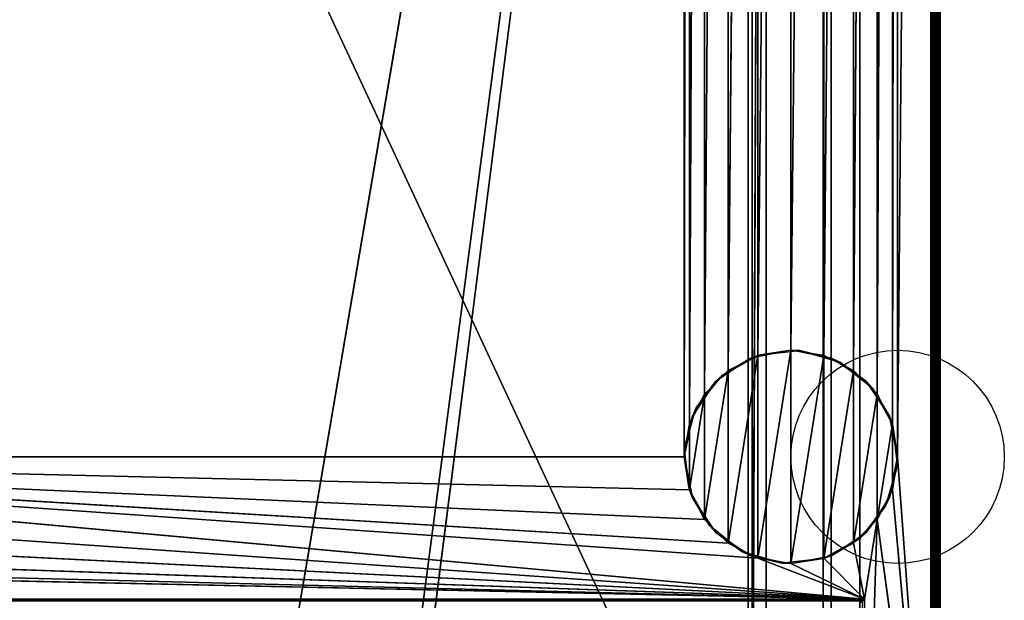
# Model space of a CAD drawing. Header units: millimetres. Extents: x -10 to 414, y -927 to 10.
# Tile 13 of 17: x 206 to 414, y -815 to -693. Entities that reach past the tile are written whole.
import ezdxf

# ---------------------------------------------------------------- set-up
doc = ezdxf.new("R2010")
doc.units = ezdxf.units.MM
doc.header["$MEASUREMENT"] = 0
for name, color, linetype, lineweight in [('0 Misc', 7, 'Continuous', 35), ('10 Raster Images', 7, 'Continuous', 35), ('5 Hatches', 7, 'Continuous', 35)]:
    doc.layers.add(name, color=color, linetype=linetype, lineweight=lineweight)

msp = doc.modelspace()

# ---------------------------------------------------------------- linework, layer by layer
at = {"layer": '0 Misc', "color": 160, "linetype": 'Continuous', "lineweight": 25}
for p, q in [((391, -785, 12), (398, -2, 12)), ((398, -881, 12), (398, -2, 12)), ((399, -1, 720), (399, -899, 720)), ((399, -2, 13), (399, -881, 13)), ((399, -881, 698), (399, -2, 698)), ((400, -1, 699), (400, -899, 699)), ((400, -899, 719), (400, -1, 719)), ((383, -17, 34.5), (383, -815, 34.5)), ((383, -17, 698), (383, -881, 698)), ((383, -881, 13), (383, -17, 698)), ((383, -815.71, 34.21), (383, -17, 698)), ((383, -815.45, 34.39), (383, -17, 698)), ((383, -815.16, 34.49), (383, -17, 698)), ((383, -815, 34.5), (383, -17, 698)), ((346, -785, 12), (346, -59, 12)), ((389.9, -778.05, 12), (391, -59, 12)), ((391, -59, 12), (391, -785, 12)), ((346, -785, 12), (347.1, -65.95, 12)), ((347.1, -778.05, 12), (347.1, -65.95, 12)), ((386.7, -771.77, 12), (389.9, -65.95, 12)), ((389.9, -778.05, 12), (389.9, -65.95, 12)), ((347.1, -778.05, 12), (350.3, -72.23, 12)), ((350.3, -771.77, 12), (350.3, -72.23, 12)), ((381.73, -766.8, 12), (386.7, -72.23, 12)), ((386.7, -771.77, 12), (386.7, -72.23, 12)), ((350.3, -771.77, 12), (355.27, -77.2, 12)), ((355.27, -766.8, 12), (355.27, -77.2, 12)), ((375.45, -763.6, 12), (381.73, -77.2, 12)), ((381.73, -766.8, 12), (381.73, -77.2, 12)), ((355.27, -766.8, 12), (361.55, -80.4, 12)), ((361.55, -763.6, 12), (361.55, -80.4, 12)), ((368.5, -762.5, 12), (375.45, -80.4, 12)), ((375.45, -763.6, 12), (375.45, -80.4, 12)), ((361.55, -763.6, 12), (368.5, -81.5, 12)), ((368.5, -762.5, 12), (368.5, -81.5, 12)), ((23, -159, 93), (360.3, -882.9, 93)), ((260.5, -842, 70), (377, -159, 70)), ((287.5, -842, 70), (377, -159, 70)), ((287.5, -864, 70), (377, -159, 70)), ((359.5, -883, 451), (359.5, -159, 451)), ((359.5, -883, 428), (359.5, -159, 428)), ((360.3, -882.9, 93), (360.3, -159.1, 93)), ((360.3, -159.1, 665), (360.3, -882.9, 665)), ((377, -883, 70), (377, -159, 70)), ((377, -883, 93), (377, -159, 70)), ((377, -882.9, 93), (377, -159, 70)), ((377, -881.6, 93), (377, -159, 70)), ((360.3, -882.9, 665), (363.3, -160.4, 665)), ((363.3, -881.6, 665), (363.3, -160.4, 665)), ((363.3, -881.6, 94.3), (363.3, -160.4, 94.3)), ((375.3, -160.4, 93), (375.3, -881.6, 93)), ((375.3, -160.4, 94.3), (375.3, -881.6, 94.3)), ((377, -881.6, 93), (377, -160.4, 93)), ((355.27, -803.2), (361.55, -763.6)), ((361.55, -806.4), (368.5, -762.5)), ((361.55, -806.4), (361.55, -763.6)), ((368.5, -807.5), (368.5, -762.5)), ((368.5, -807.5), (375.45, -763.6)), ((375.45, -806.4), (375.45, -763.6)), ((350.3, -798.23), (355.27, -766.8)), ((355.27, -803.2), (355.27, -766.8)), ((375.45, -806.4), (381.73, -766.8)), ((381.73, -803.2), (381.73, -766.8)), ((347.1, -791.95), (350.3, -771.77)), ((350.3, -798.23), (350.3, -771.77)), ((381.73, -803.2), (386.7, -771.77)), ((386.7, -798.23), (386.7, -771.77)), ((347.1, -791.95), (347.1, -778.05)), ((386.7, -798.23), (389.9, -778.05)), ((389.9, -791.95), (389.9, -778.05)), ((384, -815, 12), (54, -785, 12)), ((361.55, -806.4, 12), (54, -785, 12)), ((355.27, -803.2, 12), (54, -785, 12)), ((350.3, -798.23, 12), (54, -785, 12)), ((347.1, -791.95, 12), (54, -785, 12)), ((346, -785, 12), (54, -785, 12)), ((398, -881, 12), (391, -785, 12)), ((384, -815, 12), (52.9, -791.95, 12)), ((398, -881, 12), (389.9, -791.95, 12)), ((384, -815, 12), (49.7, -798.23, 12)), ((384, -815, 12), (386.7, -798.23, 12)), ((384, -881, 12), (386.7, -798.23, 12)), ((398, -881, 12), (386.7, -798.23, 12)), ((384, -815, 12), (44.73, -803.2, 12)), ((384, -815, 12), (381.73, -803.2, 12)), ((384, -815, 12), (31.5, -807.5, 12)), ((384, -815, 12), (38.45, -806.4, 12)), ((384, -815, 12), (361.55, -806.4, 12)), ((384, -815, 12), (368.5, -807.5, 12)), ((384, -815, 12), (375.45, -806.4, 12)), ((16, -815, 12), (384, -815, 12)), ((383, -815, 34.5), (17, -815, 34.5)), ((384, -815, 12), (384, -881, 12))]:
    msp.add_line(p, q, dxfattribs=at).dxf.unprotected_set("ltscale", 0)
for centre in [(391, -785), (391, -785, 12)]:
    msp.add_circle(centre, 22.5, dxfattribs=at).dxf.unprotected_set("ltscale", 0)
at = {"layer": '0 Misc', "color": 160, "linetype": 'Continuous', "lineweight": 25, "extrusion": (-0.654654, 0.755929, 0)}
msp.add_arc((243.27, 13, -867.47), 1.41, 270, 0, dxfattribs=at).dxf.unprotected_set("ltscale", 0)
at = {"layer": '0 Misc', "color": 160, "linetype": 'Continuous', "lineweight": 25, "extrusion": (-1, 0, 0)}
msp.add_arc((815, 33.5, -383), 1, 0, 90, dxfattribs=at).dxf.unprotected_set("ltscale", 0)
at = {"layer": '0 Misc', "color": 7, "lineweight": 25}
for points in [[(391, -59, 12), (398, -2, 12), (391, -785, 12)], [(398, -881, 12), (391, -785, 12), (398, -2, 12)], [(383, -17, 698), (17, -881, 698), (17, -17, 698)], [(17, -881, 698), (383, -17, 698), (383, -881, 698)], [(383, -17, 698), (383, -881, 13), (383, -881, 698)], [(383, -881, 13), (383, -17, 698), (383, -815.71, 34.21)], [(383, -815.71, 34.21), (383, -17, 698), (383, -815.45, 34.39)], [(383, -815.45, 34.39), (383, -17, 698), (383, -815.16, 34.49)], [(383, -815.16, 34.49), (383, -17, 698), (383, -815, 34.5)], [(383, -815, 34.5), (383, -17, 698), (383, -17, 34.5)], [(54, -59, 12), (347.1, -52.05, 12), (54, -785, 12)], [(54, -785, 12), (347.1, -52.05, 12), (346, -59, 12)], [(346, -785, 12), (54, -785, 12), (346, -59, 12)], [(347.1, -65.95, 12), (346, -785, 12), (346, -59, 12)], [(389.9, -778.05, 12), (389.9, -65.95, 12), (391, -59, 12)], [(389.9, -778.05, 12), (391, -59, 12), (391, -785, 12)], [(346, -785, 12), (347.1, -65.95, 12), (347.1, -778.05, 12)], [(347.1, -778.05, 12), (347.1, -65.95, 12), (350.3, -72.23, 12)], [(386.7, -771.77, 12), (386.7, -72.23, 12), (389.9, -65.95, 12)], [(386.7, -771.77, 12), (389.9, -65.95, 12), (389.9, -778.05, 12)], [(347.1, -778.05, 12), (350.3, -72.23, 12), (350.3, -771.77, 12)], [(350.3, -771.77, 12), (350.3, -72.23, 12), (355.27, -77.2, 12)], [(381.73, -766.8, 12), (381.73, -77.2, 12), (386.7, -72.23, 12)], [(381.73, -766.8, 12), (386.7, -72.23, 12), (386.7, -771.77, 12)], [(350.3, -771.77, 12), (355.27, -77.2, 12), (355.27, -766.8, 12)], [(355.27, -766.8, 12), (355.27, -77.2, 12), (361.55, -80.4, 12)], [(375.45, -763.6, 12), (375.45, -80.4, 12), (381.73, -77.2, 12)], [(375.45, -763.6, 12), (381.73, -77.2, 12), (381.73, -766.8, 12)], [(355.27, -766.8, 12), (361.55, -80.4, 12), (361.55, -763.6, 12)], [(361.55, -763.6, 12), (361.55, -80.4, 12), (368.5, -81.5, 12)], [(368.5, -762.5, 12), (368.5, -81.5, 12), (375.45, -80.4, 12)], [(368.5, -762.5, 12), (375.45, -80.4, 12), (375.45, -763.6, 12)], [(361.55, -763.6, 12), (368.5, -81.5, 12), (368.5, -762.5, 12)], [(23, -883, 93), (360.3, -882.9, 93), (23, -159, 93)], [(23, -159, 93), (360.3, -882.9, 93), (360.3, -159.1, 93)], [(377, -159, 70), (23, -883, 70), (23, -159, 70)], [(23, -883, 70), (377, -159, 70), (112.5, -842, 70)], [(112.5, -842, 70), (377, -159, 70), (139.5, -842, 70)], [(139.5, -842, 70), (377, -159, 70), (139.5, -864, 70)], [(139.5, -864, 70), (377, -159, 70), (260.5, -842, 70)], [(260.5, -842, 70), (377, -159, 70), (287.5, -842, 70)], [(287.5, -842, 70), (377, -159, 70), (287.5, -864, 70)], [(377, -883, 70), (287.5, -864, 70), (377, -159, 70)], [(363.3, -160.4, 665), (360.3, -159.1, 665), (360.3, -882.9, 665)], [(377, -159, 70), (377, -883, 93), (377, -883, 70)], [(377, -883, 93), (377, -159, 70), (377, -882.9, 93)], [(377, -882.9, 93), (377, -159, 70), (377, -881.6, 93)], [(377, -881.6, 93), (377, -159, 70), (377, -160.4, 93)], [(360.3, -882.9, 665), (363.3, -881.6, 665), (363.3, -160.4, 665)], [(355.27, -803.2), (355.27, -766.8), (361.55, -763.6)], [(355.27, -803.2), (361.55, -763.6), (361.55, -806.4)], [(361.55, -806.4), (361.55, -763.6), (368.5, -762.5)], [(361.55, -806.4), (368.5, -762.5), (368.5, -807.5)], [(368.5, -807.5), (368.5, -762.5), (375.45, -763.6)], [(368.5, -807.5), (375.45, -763.6), (375.45, -806.4)], [(375.45, -806.4), (375.45, -763.6), (381.73, -766.8)], [(350.3, -798.23), (350.3, -771.77), (355.27, -766.8)], [(350.3, -798.23), (355.27, -766.8), (355.27, -803.2)], [(375.45, -806.4), (381.73, -766.8), (381.73, -803.2)], [(381.73, -803.2), (381.73, -766.8), (386.7, -771.77)], [(347.1, -791.95), (347.1, -778.05), (350.3, -771.77)], [(347.1, -791.95), (350.3, -771.77), (350.3, -798.23)], [(381.73, -803.2), (386.7, -771.77), (386.7, -798.23)], [(386.7, -798.23), (386.7, -771.77), (389.9, -778.05)], [(347.1, -778.05), (347.1, -791.95), (346, -785)], [(386.7, -798.23), (389.9, -778.05), (389.9, -791.95)], [(389.9, -791.95), (389.9, -778.05), (391, -785)], [(384, -815, 12), (52.9, -791.95, 12), (54, -785, 12)], [(384, -815, 12), (54, -785, 12), (361.55, -806.4, 12)], [(361.55, -806.4, 12), (54, -785, 12), (355.27, -803.2, 12)], [(355.27, -803.2, 12), (54, -785, 12), (350.3, -798.23, 12)], [(350.3, -798.23, 12), (54, -785, 12), (347.1, -791.95, 12)], [(347.1, -791.95, 12), (54, -785, 12), (346, -785, 12)], [(398, -881, 12), (389.9, -791.95, 12), (391, -785, 12)], [(384, -815, 12), (49.7, -798.23, 12), (52.9, -791.95, 12)], [(398, -881, 12), (386.7, -798.23, 12), (389.9, -791.95, 12)], [(384, -815, 12), (44.73, -803.2, 12), (49.7, -798.23, 12)], [(384, -815, 12), (381.73, -803.2, 12), (386.7, -798.23, 12)], [(384, -815, 12), (386.7, -798.23, 12), (384, -881, 12)], [(384, -881, 12), (386.7, -798.23, 12), (398, -881, 12)], [(384, -815, 12), (38.45, -806.4, 12), (44.73, -803.2, 12)], [(384, -815, 12), (375.45, -806.4, 12), (381.73, -803.2, 12)], [(16, -815, 12), (31.5, -807.5, 12), (384, -815, 12)], [(384, -815, 12), (31.5, -807.5, 12), (38.45, -806.4, 12)], [(384, -815, 12), (361.55, -806.4, 12), (368.5, -807.5, 12)], [(384, -815, 12), (368.5, -807.5, 12), (375.45, -806.4, 12)]]:
    msp.add_3dface(points, dxfattribs=at)
for points, invisible_edges in [([(398, -881, 12), (398.38, -2, 12.08), (398.38, -881, 12.08)], 1), ([(398, -881, 12), (398, -2, 12), (398.38, -2, 12.08)], 12), ([(398.71, -2, 12.29), (398.38, -881, 12.08), (398.38, -2, 12.08)], 1), ([(398.71, -2, 12.29), (398.71, -881, 12.29), (398.38, -881, 12.08)], 12), ([(398.92, -2, 12.62), (398.71, -881, 12.29), (398.71, -2, 12.29)], 1), ([(398.92, -2, 12.62), (398.92, -881, 12.62), (398.71, -881, 12.29)], 12), ([(399, -2, 13), (398.92, -881, 12.62), (398.92, -2, 12.62)], 1), ([(399, -2, 13), (399, -881, 13), (398.92, -881, 12.62)], 12), ([(399, -1, 698), (399.38, -899, 698.08), (399, -2, 698)], 1), ([(399, -1, 698), (399.38, -1, 698.08), (399.38, -899, 698.08)], 12), ([(399, -1, 720), (399.38, -899, 719.92), (399.38, -1, 719.92)], 1), ([(399, -1, 720), (399, -899, 720), (399.38, -899, 719.92)], 12), ([(399.38, -899, 698.08), (399, -881, 698), (399, -2, 698)], 12), ([(399.38, -899, 698.08), (399.71, -1, 698.29), (399.71, -899, 698.29)], 1), ([(399.38, -899, 698.08), (399.38, -1, 698.08), (399.71, -1, 698.29)], 12), ([(399.38, -1, 719.92), (399.71, -899, 719.71), (399.71, -1, 719.71)], 1), ([(399.38, -1, 719.92), (399.38, -899, 719.92), (399.71, -899, 719.71)], 12), ([(399.92, -1, 698.62), (399.71, -899, 698.29), (399.71, -1, 698.29)], 1), ([(399.92, -1, 698.62), (399.92, -899, 698.62), (399.71, -899, 698.29)], 12), ([(399.71, -1, 719.71), (399.92, -899, 719.38), (399.92, -1, 719.38)], 1), ([(399.71, -1, 719.71), (399.71, -899, 719.71), (399.92, -899, 719.38)], 12), ([(400, -1, 699), (399.92, -899, 698.62), (399.92, -1, 698.62)], 1), ([(400, -1, 699), (400, -899, 699), (399.92, -899, 698.62)], 12), ([(400, -899, 719), (399.92, -1, 719.38), (399.92, -899, 719.38)], 1), ([(400, -899, 719), (400, -1, 719), (399.92, -1, 719.38)], 12), ([(400, -899, 719), (400, -1, 699), (400, -1, 719)], 1), ([(400, -899, 719), (400, -899, 699), (400, -1, 699)], 12), ([(383, -815, 34.5), (17, -17, 34.5), (17, -815, 34.5)], 1), ([(383, -815, 34.5), (383, -17, 34.5), (17, -17, 34.5)], 12), ([(359.5, -883, 451), (40.5, -159, 451), (40.5, -883, 451)], 1), ([(359.5, -883, 451), (359.5, -159, 451), (40.5, -159, 451)], 12), ([(40.5, -883, 428), (359.5, -159, 428), (359.5, -883, 428)], 1), ([(40.5, -883, 428), (40.5, -159, 428), (359.5, -159, 428)], 12), ([(359.5, -883, 428), (359.5, -159, 451), (359.5, -883, 451)], 1), ([(359.5, -883, 428), (359.5, -159, 428), (359.5, -159, 451)], 12), ([(360.3, -882.9, 93), (360.3, -159.1, 665), (360.3, -159.1, 93)], 1), ([(360.3, -882.9, 93), (360.3, -882.9, 665), (360.3, -159.1, 665)], 12), ([(363.3, -160.4, 94.3), (363.3, -881.6, 665), (363.3, -881.6, 94.3)], 1), ([(363.3, -160.4, 94.3), (363.3, -160.4, 665), (363.3, -881.6, 665)], 12), ([(375.3, -881.6, 94.3), (363.3, -160.4, 94.3), (363.3, -881.6, 94.3)], 1), ([(375.3, -881.6, 94.3), (375.3, -160.4, 94.3), (363.3, -160.4, 94.3)], 12), ([(375.3, -881.6, 93), (377, -160.4, 93), (375.3, -160.4, 93)], 1), ([(375.3, -881.6, 93), (377, -881.6, 93), (377, -160.4, 93)], 12), ([(375.3, -881.6, 93), (375.3, -160.4, 94.3), (375.3, -881.6, 94.3)], 1), ([(375.3, -881.6, 93), (375.3, -160.4, 93), (375.3, -160.4, 94.3)], 12), ([(16, -815, 12), (383.62, -815.38, 12.08), (16.38, -815.38, 12.08)], 1), ([(16, -815, 12), (384, -815, 12), (383.62, -815.38, 12.08)], 1), ([(383, -815, 34.5), (17, -815.38, 34.42), (383, -815.38, 34.42)], 1), ([(383, -815, 34.5), (17, -815, 34.5), (17, -815.38, 34.42)], 12), ([(384, -815, 12), (383.62, -881, 12.08), (383.62, -815.38, 12.08)], 1), ([(384, -815, 12), (384, -881, 12), (383.62, -881, 12.08)], 12)]:
    msp.add_3dface(points, dxfattribs=dict(at, invisible_edges=invisible_edges))
at = {"layer": '0 Misc', "color": 158, "lineweight": 25}
for points in [[(361.69, -763.56, 12), (359.89, -764.21), (354, -767.8, 12)], [(361.69, -763.56, 12), (368.5, -762.5), (359.89, -764.21)], [(370.41, -762.58, 12), (368.5, -762.5), (361.69, -763.56, 12)], [(370.41, -762.58, 12), (377.11, -764.21), (368.5, -762.5)], [(378.85, -765.02, 12), (377.11, -764.21), (370.41, -762.58, 12)], [(354, -767.8, 12), (359.89, -764.21), (352.59, -769.09)], [(378.85, -765.02, 12), (384.41, -769.09), (377.11, -764.21)], [(385.7, -770.5, 12), (384.41, -769.09), (378.85, -765.02, 12)], [(354, -767.8, 12), (352.59, -769.09), (348.52, -774.65, 12)], [(348.52, -774.65, 12), (352.59, -769.09), (347.71, -776.39)], [(385.7, -770.5, 12), (389.29, -776.39), (384.41, -769.09)], [(389.94, -778.19, 12), (389.29, -776.39), (385.7, -770.5, 12)], [(346.08, -783.09, 12), (347.71, -776.39), (346, -785)], [(348.52, -774.65, 12), (347.71, -776.39), (346.08, -783.09, 12)], [(389.94, -778.19, 12), (391, -785), (389.29, -776.39)], [(390.92, -786.91, 12), (391, -785), (389.94, -778.19, 12)], [(346.08, -783.09, 12), (346, -785), (347.06, -791.81, 12)], [(347.06, -791.81, 12), (346, -785), (347.71, -793.61)], [(388.48, -795.35, 12), (389.29, -793.61), (390.92, -786.91, 12)], [(390.92, -786.91, 12), (389.29, -793.61), (391, -785)], [(347.06, -791.81, 12), (347.71, -793.61), (351.3, -799.5, 12)], [(351.3, -799.5, 12), (347.71, -793.61), (352.59, -800.91)], [(388.48, -795.35, 12), (384.41, -800.91), (389.29, -793.61)], [(383, -802.2, 12), (384.41, -800.91), (388.48, -795.35, 12)], [(351.3, -799.5, 12), (352.59, -800.91), (358.15, -804.98, 12)], [(358.15, -804.98, 12), (352.59, -800.91), (359.89, -805.79)], [(383, -802.2, 12), (377.11, -805.79), (384.41, -800.91)], [(383, -802.2, 12), (375.31, -806.44, 12), (377.11, -805.79)], [(358.15, -804.98, 12), (359.89, -805.79), (366.59, -807.42, 12)], [(359.89, -805.79), (368.5, -807.5), (366.59, -807.42, 12)], [(368.5, -807.5), (375.31, -806.44, 12), (366.59, -807.42, 12)], [(377.11, -805.79), (375.31, -806.44, 12), (368.5, -807.5)]]:
    msp.add_3dface(points, dxfattribs=at)
at = {"layer": '10 Raster Images', "color": 160, "linetype": 'Continuous', "lineweight": 25}
for p, q in [((398, -881, 12), (398, -2, 12)), ((383, -17, 698), (383, -881, 698)), ((383, -815, 34.5), (383, -17, 34.5)), ((383, -881, 698), (383, -17, 698)), ((360.3, -159.1, 93), (360.3, -882.9, 93)), ((360.3, -882.9, 665), (360.3, -159.1, 665)), ((377, -159, 70), (377, -883, 70)), ((377, -883, 70), (377, -159, 70)), ((363.3, -160.4, 665), (363.3, -881.6, 665)), ((377, -881.6, 93), (377, -160.4, 93)), ((361.55, -763.6), (355.27, -766.8)), ((355.27, -766.8, 12), (361.55, -763.6, 12)), ((368.5, -762.5), (361.55, -763.6)), ((361.55, -763.6, 12), (368.5, -762.5, 12)), ((375.45, -763.6), (368.5, -762.5)), ((368.5, -762.5, 12), (375.45, -763.6, 12)), ((381.73, -766.8), (375.45, -763.6)), ((375.45, -763.6, 12), (381.73, -766.8, 12)), ((355.27, -766.8), (350.3, -771.77)), ((350.3, -771.77, 12), (355.27, -766.8, 12)), ((386.7, -771.77), (381.73, -766.8)), ((381.73, -766.8, 12), (386.7, -771.77, 12)), ((350.3, -771.77), (347.1, -778.05)), ((347.1, -778.05, 12), (350.3, -771.77, 12)), ((389.9, -778.05), (386.7, -771.77)), ((386.7, -771.77, 12), (389.9, -778.05, 12)), ((347.1, -778.05), (346, -785)), ((346, -785, 12), (347.1, -778.05, 12)), ((391, -785), (389.9, -778.05)), ((389.9, -778.05, 12), (391, -785, 12)), ((346, -785), (347.1, -791.95)), ((347.1, -791.95, 12), (346, -785, 12)), ((389.9, -791.95), (391, -785)), ((391, -785, 12), (389.9, -791.95, 12)), ((347.1, -791.95), (350.3, -798.23)), ((350.3, -798.23, 12), (347.1, -791.95, 12)), ((386.7, -798.23), (389.9, -791.95)), ((389.9, -791.95, 12), (386.7, -798.23, 12)), ((350.3, -798.23), (355.27, -803.2)), ((355.27, -803.2, 12), (350.3, -798.23, 12)), ((381.73, -803.2), (386.7, -798.23)), ((386.7, -798.23, 12), (381.73, -803.2, 12)), ((355.27, -803.2), (361.55, -806.4)), ((361.55, -806.4, 12), (355.27, -803.2, 12)), ((375.45, -806.4), (381.73, -803.2)), ((381.73, -803.2, 12), (375.45, -806.4, 12)), ((361.55, -806.4), (368.5, -807.5)), ((368.5, -807.5, 12), (361.55, -806.4, 12)), ((368.5, -807.5), (375.45, -806.4)), ((375.45, -806.4, 12), (368.5, -807.5, 12)), ((16, -815, 12), (384, -815, 12)), ((383, -815.16, 34.49), (383, -815, 34.5)), ((383, -815.45, 34.39), (383, -815.16, 34.49)), ((384, -815, 12), (384, -881, 12))]:
    msp.add_line(p, q, dxfattribs=at).dxf.unprotected_set("ltscale", 0)
at = {"layer": '5 Hatches', "color": 7, "lineweight": 25}
for points, invisible_edges in [([(399, -899, 720), (1, -1, 720), (1, -899, 720)], 1), ([(399, -899, 720), (399, -1, 720), (1, -1, 720)], 12), ([(399, -2, 698), (399, -881, 13), (399, -2, 13)], 1), ([(399, -2, 698), (399, -881, 698), (399, -881, 13)], 12)]:
    msp.add_3dface(points, dxfattribs=dict(at, invisible_edges=invisible_edges))

doc.saveas('drawing.dxf')
